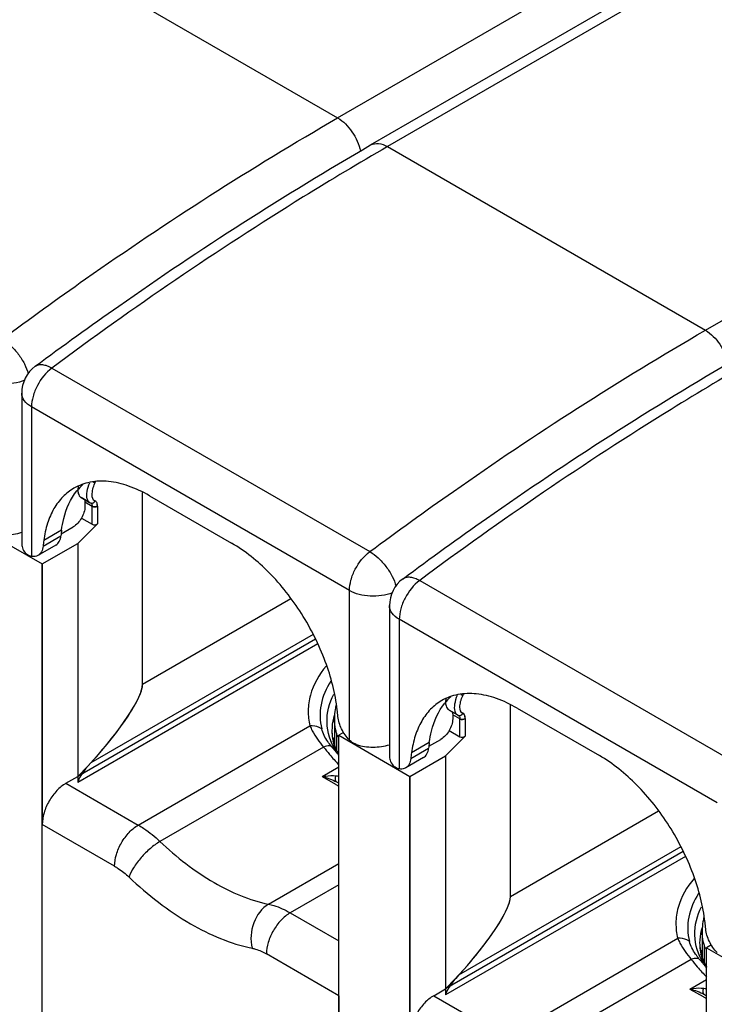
# Paper-space layout '61767N-2-A-2_1_1' of a CAD drawing. Header units: millimetres. Extents: x 0 to 594, y 1 to 420.
# Tile 21 of 222: x 248 to 260, y 44 to 61. Entities that reach past the tile are written whole.
import ezdxf

# ---------------------------------------------------------------- set-up
doc = ezdxf.new("R2010")
doc.units = ezdxf.units.MM
doc.header["$LTSCALE"] = 32.67
for name, color, linetype in [('61690N-1_DXF_CONTINUOUS_LINE', 7, 'CONTINUOUS'), ('61690N-2_DXF_CONTINUOUS_LINE', 7, 'CONTINUOUS'), ('61690N-4_DXF_CONTINUOUS_LINE', 7, 'CONTINUOUS'), ('61690N-5_DXF_CONTINUOUS_LINE', 7, 'CONTINUOUS')]:
    doc.layers.add(name, color=color, linetype=linetype)

psp = doc.layouts.new('61767N-2-A-2_1_1')

# ---------------------------------------------------------------- linework, layer by layer
at = {"layer": '61690N-1_DXF_CONTINUOUS_LINE', "color": 6, "linetype": 'Continuous'}
for p, q in [((250.1239, 49.2736), (250.1239, 52.6992)), ((249.1753, 52.521), (249.0266, 52.6069)), ((249.1758, 52.5208), (249.2037, 52.5098)), ((249.2037, 52.5098), (249.2082, 52.5089)), ((247.0556, 52.1562), (248.3284, 51.4213)), ((249.3145, 52.1384), (248.9648, 51.7887)), ((249.0281, 52.2421), (249.2201, 52.1312)), ((248.3284, 51.4213), (248.9648, 51.7887)), ((248.9648, 51.7887), (248.9648, 47.6246)), ((248.3284, 51.4213), (248.3284, 46.7673)), ((255.7515, 48.7244), (255.6027, 48.8102)), ((256.7, 45.4769), (256.7, 48.9026)), ((255.7519, 48.7241), (255.7798, 48.7132)), ((255.7798, 48.7132), (255.7843, 48.7122)), ((253.7186, 48.4097), (253.6317, 48.3595)), ((255.6042, 48.4454), (255.7962, 48.3346)), ((253.6317, 48.3595), (254.9045, 47.6247)), ((253.6317, 40.5211), (253.6317, 48.3595)), ((255.8906, 48.3418), (255.5409, 47.9921)), ((254.9045, 47.6247), (255.5409, 47.9921)), ((255.5409, 47.9921), (255.5409, 43.8279)), ((248.7527, 47.5021), (248.9648, 47.6246)), ((253.5927, 47.5246), (253.6317, 47.5021)), ((254.9045, 47.6247), (254.9045, 42.9706)), ((255.3288, 43.7055), (255.5409, 43.8279)), ((253.6317, 43.7055), (253.6317, 40.5211)), ((260.1688, 43.728), (260.2079, 43.7055))]:
    psp.add_line(p, q, dxfattribs=at)
at = {"layer": '61690N-1_DXF_CONTINUOUS_LINE', "color": 9, "linetype": 'Continuous'}
for p, q in [((249.2201, 52.4497), (249.0921, 52.5236)), ((249.1759, 52.5207), (249.1757, 52.5208)), ((249.2201, 52.1312), (249.2201, 52.4497)), ((249.3145, 52.4569), (249.3145, 52.1384)), ((250.1239, 49.2736), (252.7734, 50.8033)), ((253.2164, 50.0792), (248.9648, 47.6246)), ((255.7962, 48.6531), (255.6682, 48.727)), ((255.752, 48.7241), (255.7518, 48.7242)), ((255.7962, 48.3346), (255.7962, 48.6531)), ((255.8906, 48.6602), (255.8906, 48.3418)), ((250.046, 46.7554), (253.116, 48.5279)), ((253.3585, 48.1497), (250.4341, 46.4614)), ((253.334, 47.621), (253.6317, 47.7928)), ((253.334, 47.621), (253.5706, 47.4857)), ((248.7527, 47.5021), (250.046, 46.7554)), ((253.5706, 47.4857), (253.5762, 47.4824)), ((253.5762, 47.4824), (253.6327, 47.4501)), ((256.7, 45.4769), (259.3496, 47.0066)), ((249.6218, 46.0206), (248.3284, 46.7673)), ((259.7925, 46.2826), (255.5409, 43.8279)), ((252.3746, 45.3411), (253.6317, 46.0669)), ((253.6317, 45.6888), (252.7626, 45.187)), ((252.7626, 45.187), (253.6317, 44.6852)), ((256.6221, 42.9588), (259.6921, 44.7312)), ((253.6317, 43.7055), (252.3384, 44.4522)), ((259.9346, 44.3531), (257.0102, 42.6647)), ((259.9101, 43.8243), (260.2079, 43.9962)), ((259.9101, 43.8243), (260.1467, 43.689)), ((255.3288, 43.7055), (256.6221, 42.9588)), ((260.1467, 43.689), (260.1524, 43.6858)), ((260.1524, 43.6858), (260.2088, 43.6534))]:
    psp.add_line(p, q, dxfattribs=at)
for centre, radius, start, end in [((248.8052, 53.0768), 0.5121, 335.45914, 339.16897), ((249.2173, 52.5582), 0.0502, 250.38284, 259.50633), ((249.2172, 52.558), 0.0499, 259.60758, 268.97029), ((255.3813, 49.2801), 0.5121, 335.45914, 339.16897), ((254.498, 48.4302), 0.9908, 164.13267, 166.09868), ((254.51, 48.4268), 1.0033, 163.42116, 164.13511), ((255.7934, 48.7615), 0.0502, 250.38284, 259.50633), ((255.7933, 48.7613), 0.0499, 259.60758, 268.97029), ((256.7991, 50.8392), 4.367, 218.01377, 220.26435), ((257.2918, 51.2423), 4.8873, 219.05404, 220.29262), ((257.021, 51.0134), 4.5327, 220.30007, 220.95225), ((254.6682, 48.7277), 1.271, 210.42796, 211.30085), ((254.6884, 48.74), 1.2948, 211.3022, 212.59408), ((256.2517, 50.3733), 3.6482, 220.2368, 224.09037), ((253.7346, 48.6786), 1.0545, 261.58995, 264.41055), ((261.0741, 44.6336), 0.9908, 164.13267, 166.09868), ((261.0861, 44.6302), 1.0033, 163.42116, 164.13511), ((263.3752, 47.0426), 4.367, 218.01377, 220.26435), ((263.8679, 47.4456), 4.8873, 219.05404, 220.29262), ((262.8279, 46.5766), 3.6482, 220.2368, 224.09037), ((263.5971, 47.2168), 4.5327, 220.30007, 220.95225), ((261.2443, 44.931), 1.271, 210.42796, 211.30085), ((261.2646, 44.9434), 1.2948, 211.3022, 212.59408), ((260.3107, 44.882), 1.0545, 261.58995, 264.41055)]:
    psp.add_arc(centre, radius, start, end, dxfattribs=at)
at = {"layer": '61690N-1_DXF_CONTINUOUS_LINE', "color": 6, "linetype": 'Continuous'}
for centre, radius, start, end in [((254.4867, 48.0448), 0.979, 164.2168, 168.87073), ((254.3383, 48.4641), 0.8326, 196.79293, 199.22474), ((254.3983, 48.4861), 0.8965, 199.28632, 205.92956), ((254.4596, 48.5148), 0.9642, 205.8692, 206.98763), ((257.4539, 50.9956), 4.8571, 217.44387, 218.09743), ((254.4864, 48.5284), 0.9942, 206.99068, 208.65209), ((254.5248, 48.5495), 1.038, 208.65505, 210.64353), ((261.0628, 44.2482), 0.979, 164.2168, 168.87073), ((260.9144, 44.6675), 0.8326, 196.79293, 199.22474), ((260.9745, 44.6894), 0.8965, 199.28632, 205.92956), ((261.0357, 44.7181), 0.9642, 205.8692, 206.98763), ((264.03, 47.199), 4.8571, 217.44387, 218.09743), ((261.0625, 44.7318), 0.9942, 206.99068, 208.65209), ((261.1009, 44.7529), 1.0381, 208.65509, 210.64822)]:
    psp.add_arc(centre, radius, start, end, dxfattribs=at)
for centre in [(248.9648, 48.1145), (255.5409, 44.3178)]:
    psp.add_ellipse(centre, major_axis=(1.1319, 1.2375), ratio=0.2019098, start_param=-1.7880591, end_param=-0.2172627, dxfattribs=at)
at = {"layer": '61690N-1_DXF_CONTINUOUS_LINE', "color": 9, "linetype": 'Continuous'}
for points, knots in [([(249.1347, 52.5835), (249.1233, 52.6263), (249.1277, 52.7282), (249.1566, 52.8231), (249.1783, 52.8731)], [0, 0, 0, 0, 0.4477533, 1, 1, 1, 1]), ([(249.271, 52.5505), (249.2323, 52.5576), (249.2176, 52.6385), (249.2241, 52.7074), (249.2373, 52.7786), (249.2556, 52.8304), (249.271, 52.8641)], [0, 0, 0, 0, 0.3559282, 0.5032899, 0.6647545, 1, 1, 1, 1]), ([(249.2387, 52.8873), (249.2421, 52.8855), (249.2535, 52.8789), (249.2651, 52.8715), (249.271, 52.8641)], [0, 0, 0, 0, 0.2888443, 1, 1, 1, 1]), ([(249.1573, 52.5366), (249.1547, 52.5396), (249.1445, 52.5538), (249.1381, 52.5705), (249.1347, 52.5835)], [0, 0, 0, 0, 0.2257809, 1, 1, 1, 1]), ([(249.208, 52.5049), (249.209, 52.5035), (249.2132, 52.4967), (249.2157, 52.4889), (249.217, 52.4827)], [0, 0, 0, 0, 0.2148065, 1, 1, 1, 1]), ([(249.217, 52.4827), (249.2175, 52.4803), (249.2195, 52.4694), (249.2201, 52.4583), (249.2201, 52.4497)], [0, 0, 0, 0, 0.2242119, 1, 1, 1, 1]), ([(249.3145, 52.4569), (249.3034, 52.4457), (249.2689, 52.4361), (249.2349, 52.4411), (249.2201, 52.4497)], [0, 0, 0, 0, 0.48006, 1, 1, 1, 1]), ([(249.2395, 52.5131), (249.2429, 52.5147), (249.2571, 52.5233), (249.2673, 52.5383), (249.271, 52.5505)], [0, 0, 0, 0, 0.227298, 1, 1, 1, 1]), ([(249.3145, 52.4569), (249.3145, 52.479), (249.3132, 52.5162), (249.2849, 52.5479), (249.271, 52.5505)], [0, 0, 0, 0, 0.6099453, 1, 1, 1, 1]), ([(253.4079, 49.5978), (253.2799, 49.4463), (253.1272, 49.1844), (253.0721, 48.8023), (253.094, 48.6171), (253.116, 48.5279)], [0, 0, 0, 0, 0.5186255, 0.7596095, 1, 1, 1, 1]), ([(253.4891, 49.326), (253.406, 49.199), (253.2827, 48.9202), (253.2915, 48.6133), (253.326, 48.4734)], [0, 0, 0, 0, 0.512846, 1, 1, 1, 1]), ([(253.5722, 48.0839), (253.4836, 48.2348), (253.3691, 48.5829), (253.462, 48.9381), (253.5421, 49.0916)], [0, 0, 0, 0, 0.5025382, 1, 1, 1, 1]), ([(255.7108, 48.7869), (255.6994, 48.8296), (255.7039, 48.9316), (255.7327, 49.0264), (255.7544, 49.0765)], [0, 0, 0, 0, 0.4477533, 1, 1, 1, 1]), ([(255.8471, 48.7539), (255.8084, 48.761), (255.7937, 48.8418), (255.8002, 48.9107), (255.8134, 48.9819), (255.8317, 49.0338), (255.8471, 49.0674)], [0, 0, 0, 0, 0.3559282, 0.5032899, 0.6647545, 1, 1, 1, 1]), ([(255.8148, 49.0907), (255.8182, 49.0889), (255.8296, 49.0822), (255.8412, 49.0749), (255.8471, 49.0675)], [0, 0, 0, 0, 0.2888443, 1, 1, 1, 1]), ([(255.7334, 48.74), (255.7308, 48.743), (255.7206, 48.7572), (255.7143, 48.7738), (255.7108, 48.7869)], [0, 0, 0, 0, 0.2257809, 1, 1, 1, 1]), ([(255.8156, 48.7165), (255.819, 48.7181), (255.8332, 48.7267), (255.8434, 48.7417), (255.8471, 48.7539)], [0, 0, 0, 0, 0.227298, 1, 1, 1, 1]), ([(255.8906, 48.6602), (255.8906, 48.6824), (255.8893, 48.7196), (255.8611, 48.7513), (255.8471, 48.7539)], [0, 0, 0, 0, 0.6099453, 1, 1, 1, 1]), ([(255.7841, 48.7082), (255.7851, 48.7069), (255.7894, 48.7), (255.7918, 48.6922), (255.7931, 48.6861)], [0, 0, 0, 0, 0.2148065, 1, 1, 1, 1]), ([(255.7931, 48.6861), (255.7937, 48.6837), (255.7956, 48.6728), (255.7962, 48.6616), (255.7962, 48.653)], [0, 0, 0, 0, 0.2242119, 1, 1, 1, 1]), ([(255.8906, 48.6602), (255.8795, 48.649), (255.845, 48.6394), (255.811, 48.6445), (255.7962, 48.653)], [0, 0, 0, 0, 0.48006, 1, 1, 1, 1]), ([(253.326, 48.4734), (253.312, 48.4838), (253.2486, 48.5212), (253.1716, 48.5324), (253.116, 48.5279)], [0, 0, 0, 0, 0.2382993, 1, 1, 1, 1]), ([(253.116, 48.5279), (253.1278, 48.4981), (253.192, 48.3621), (253.2827, 48.2403), (253.3585, 48.1497)], [0, 0, 0, 0, 0.2130531, 1, 1, 1, 1]), ([(253.4966, 48.163), (253.4747, 48.1899), (253.4035, 48.2842), (253.3461, 48.3919), (253.326, 48.4734)], [0, 0, 0, 0, 0.2920077, 1, 1, 1, 1]), ([(253.5084, 48.4417), (253.5084, 48.4113), (253.5144, 48.2884), (253.5452, 48.167), (253.5796, 48.081)], [0, 0, 0, 0, 0.2467065, 1, 1, 1, 1]), ([(253.4966, 48.163), (253.4876, 48.1663), (253.4411, 48.1754), (253.3934, 48.1629), (253.3585, 48.1497)], [0, 0, 0, 0, 0.2028609, 1, 1, 1, 1]), ([(253.334, 47.621), (253.355, 47.6251), (253.4363, 47.6382), (253.5199, 47.6433), (253.5804, 47.6354)], [0, 0, 0, 0, 0.2600628, 1, 1, 1, 1]), ([(253.5927, 47.5246), (253.5865, 47.5282), (253.572, 47.5451), (253.5677, 47.5862), (253.5746, 47.6179), (253.5804, 47.6354)], [0, 0, 0, 0, 0.1817463, 0.532349, 1, 1, 1, 1]), ([(249.6218, 46.0206), (249.6218, 46.0901), (249.6478, 46.2368), (249.7388, 46.4429), (249.8718, 46.6247), (249.9858, 46.7206), (250.046, 46.7554)], [0, 0, 0, 0, 0.2372386, 0.5000016, 0.7627638, 1, 1, 1, 1]), ([(250.046, 46.7554), (250.0795, 46.7361), (250.2175, 46.65), (250.3442, 46.5465), (250.4341, 46.4614)], [0, 0, 0, 0, 0.2379092, 1, 1, 1, 1]), ([(250.4341, 46.4614), (250.3729, 46.426), (250.2528, 46.3372), (250.0941, 46.1791), (249.9642, 46.007), (249.9001, 45.8839), (249.8805, 45.8245)], [0, 0, 0, 0, 0.2472431, 0.5194841, 0.7813861, 1, 1, 1, 1]), ([(250.4341, 46.4614), (250.7287, 46.1824), (251.327, 45.714), (252.0339, 45.4118), (252.3746, 45.3411)], [0, 0, 0, 0, 0.5383376, 1, 1, 1, 1]), ([(249.6218, 46.0206), (249.6441, 46.0077), (249.736, 45.9503), (249.8205, 45.8813), (249.8805, 45.8245)], [0, 0, 0, 0, 0.2379092, 1, 1, 1, 1]), ([(249.8805, 45.8245), (250.2144, 45.5083), (250.8924, 44.9775), (251.6935, 44.635), (252.0797, 44.5549)], [0, 0, 0, 0, 0.5383372, 1, 1, 1, 1]), ([(259.984, 45.8012), (259.856, 45.6497), (259.7033, 45.3878), (259.6482, 45.0057), (259.6701, 44.8205), (259.6921, 44.7312)], [0, 0, 0, 0, 0.5186255, 0.7596095, 1, 1, 1, 1]), ([(260.0652, 45.5293), (259.9821, 45.4024), (259.8588, 45.1235), (259.8676, 44.8167), (259.9021, 44.6767)], [0, 0, 0, 0, 0.512846, 1, 1, 1, 1]), ([(252.3746, 45.3411), (252.2525, 45.2706), (252.0686, 45.0109), (252.0444, 44.7026), (252.0797, 44.5549)], [0, 0, 0, 0, 0.4812933, 1, 1, 1, 1]), ([(252.3746, 45.3411), (252.4066, 45.3344), (252.5418, 45.2995), (252.6701, 45.2404), (252.7626, 45.187)], [0, 0, 0, 0, 0.2342057, 1, 1, 1, 1]), ([(260.1483, 44.2873), (260.0597, 44.4381), (259.9452, 44.7863), (260.0382, 45.1414), (260.1183, 45.2949)], [0, 0, 0, 0, 0.5025382, 1, 1, 1, 1]), ([(252.7626, 45.187), (252.7024, 45.1522), (252.5884, 45.0563), (252.4554, 44.8745), (252.3645, 44.6684), (252.3384, 44.5217), (252.3384, 44.4522)], [0, 0, 0, 0, 0.2372362, 0.4999984, 0.7627614, 1, 1, 1, 1]), ([(259.9021, 44.6767), (259.8881, 44.6871), (259.8247, 44.7246), (259.7477, 44.7358), (259.6921, 44.7312)], [0, 0, 0, 0, 0.2382993, 1, 1, 1, 1]), ([(259.6921, 44.7312), (259.704, 44.7015), (259.7681, 44.5655), (259.8588, 44.4437), (259.9346, 44.3531)], [0, 0, 0, 0, 0.2130531, 1, 1, 1, 1]), ([(252.0797, 44.5549), (252.101, 44.5504), (252.1911, 44.5271), (252.2767, 44.4878), (252.3384, 44.4522)], [0, 0, 0, 0, 0.2342058, 1, 1, 1, 1]), ([(260.0727, 44.3664), (260.0509, 44.3933), (259.9796, 44.4876), (259.9222, 44.5953), (259.9021, 44.6767)], [0, 0, 0, 0, 0.2920077, 1, 1, 1, 1]), ([(260.0845, 44.645), (260.0845, 44.6147), (260.0905, 44.4917), (260.1213, 44.3703), (260.1557, 44.2843)], [0, 0, 0, 0, 0.2467065, 1, 1, 1, 1]), ([(260.0727, 44.3664), (260.0638, 44.3697), (260.0173, 44.3787), (259.9695, 44.3662), (259.9346, 44.3531)], [0, 0, 0, 0, 0.2028609, 1, 1, 1, 1]), ([(259.9101, 43.8243), (259.9312, 43.8284), (260.0124, 43.8416), (260.096, 43.8467), (260.1565, 43.8388)], [0, 0, 0, 0, 0.2600628, 1, 1, 1, 1]), ([(260.1688, 43.728), (260.1626, 43.7316), (260.1481, 43.7485), (260.1438, 43.7896), (260.1508, 43.8213), (260.1565, 43.8388)], [0, 0, 0, 0, 0.1817463, 0.532349, 1, 1, 1, 1])]:
    psp.add_open_spline(points, degree=3, knots=knots, dxfattribs=at)
for points in [[(249.1757, 52.5208), (249.1687, 52.5249), (249.1624, 52.5304), (249.1573, 52.5366)], [(249.202, 52.5108), (249.2043, 52.5092), (249.2063, 52.5071), (249.208, 52.5049)], [(249.2163, 52.508), (249.2242, 52.5079), (249.2323, 52.5097), (249.2395, 52.5131)], [(253.5362, 48.6682), (253.518, 48.5944), (253.5084, 48.5178), (253.5084, 48.4417)], [(255.7518, 48.7242), (255.7448, 48.7283), (255.7386, 48.7338), (255.7334, 48.74)], [(255.7781, 48.7141), (255.7804, 48.7126), (255.7824, 48.7105), (255.7841, 48.7082)], [(255.7924, 48.7114), (255.8003, 48.7113), (255.8085, 48.7131), (255.8156, 48.7165)], [(253.334, 47.621), (253.4231, 47.5981), (253.513, 47.5706), (253.5927, 47.5246)], [(260.1124, 44.8716), (260.0941, 44.7977), (260.0845, 44.7211), (260.0845, 44.645)], [(259.9101, 43.8243), (259.9993, 43.8015), (260.0891, 43.774), (260.1688, 43.728)]]:
    psp.add_open_spline(points, degree=3, dxfattribs=at)
at = {"layer": '61690N-1_DXF_CONTINUOUS_LINE', "color": 6, "linetype": 'Continuous'}
for points, knots in [([(249.2201, 52.1312), (249.2349, 52.1227), (249.2689, 52.1176), (249.3033, 52.1273), (249.3145, 52.1384)], [0, 0, 0, 0, 0.5198657, 1, 1, 1, 1]), ([(253.5083, 48.4417), (253.5083, 48.4237), (253.5111, 48.35), (253.5251, 48.2769), (253.5412, 48.2236)], [0, 0, 0, 0, 0.244206, 1, 1, 1, 1]), ([(255.7962, 48.3346), (255.811, 48.3261), (255.845, 48.321), (255.8795, 48.3306), (255.8906, 48.3418)], [0, 0, 0, 0, 0.5198657, 1, 1, 1, 1]), ([(248.7527, 47.5021), (248.6924, 47.4673), (248.5785, 47.3714), (248.4454, 47.1896), (248.3545, 46.9835), (248.3284, 46.8368), (248.3284, 46.7673)], [0, 0, 0, 0, 0.2372393, 0.4999983, 0.7627583, 1, 1, 1, 1]), ([(260.0845, 44.645), (260.0845, 44.627), (260.0872, 44.5534), (260.1012, 44.4802), (260.1173, 44.4269)], [0, 0, 0, 0, 0.244206, 1, 1, 1, 1]), ([(255.3288, 43.7055), (255.2686, 43.6707), (255.1546, 43.5748), (255.0215, 43.393), (254.9306, 43.1869), (254.9045, 43.0402), (254.9045, 42.9706)], [0, 0, 0, 0, 0.2372393, 0.4999983, 0.7627583, 1, 1, 1, 1])]:
    psp.add_open_spline(points, degree=3, knots=knots, dxfattribs=at)
at = {"layer": '61690N-2_DXF_CONTINUOUS_LINE', "color": 9, "linetype": 'Continuous'}
for p, q in [((247.9253, 62.6766), (253.6105, 59.3944)), ((253.6105, 59.3944), (258.3314, 62.12)), ((259.2224, 61.6057), (254.5014, 58.88)), ((254.5014, 58.88), (260.1866, 55.5978)), ((260.1866, 55.5978), (264.9076, 58.3234)), ((248.5018, 54.9238), (254.1869, 51.6415)), ((248.1375, 54.2285), (248.1375, 51.5543)), ((253.8227, 50.9463), (248.1375, 54.2285)), ((248.3437, 51.7406), (248.6619, 51.9243)), ((248.6738, 52.0267), (248.3556, 51.843)), ((255.0779, 51.1272), (260.763, 47.8449)), ((253.8227, 48.272), (253.8227, 50.9463)), ((260.3988, 47.1496), (254.7136, 50.4319)), ((254.7136, 50.4319), (254.7136, 47.7576)), ((255.2499, 48.2301), (254.9317, 48.0464)), ((254.9198, 47.9439), (255.238, 48.1276))]:
    psp.add_line(p, q, dxfattribs=at)
at = {"layer": '61690N-2_DXF_CONTINUOUS_LINE', "color": 7, "linetype": 'Continuous'}
for p, q in [((254.2014, 58.9097), (258.9224, 61.6354)), ((247.9618, 54.4735), (247.9618, 51.7765)), ((250.2452, 52.6417), (251.7149, 51.7932)), ((249.0921, 52.5236), (249.0921, 52.4501)), ((248.6655, 51.9589), (248.8799, 52.0827)), ((248.5705, 51.7566), (248.2523, 51.5729)), ((254.5379, 50.6768), (254.5379, 47.9799)), ((256.8213, 48.8451), (258.291, 47.9966)), ((255.6682, 48.7269), (255.6682, 48.6535)), ((255.2416, 48.1622), (255.4561, 48.286)), ((255.1466, 47.9599), (254.8284, 47.7762))]:
    psp.add_line(p, q, dxfattribs=at)
for centre, radius, start, end in [((248.5617, 54.4735), 0.6, 126.58689, 180.01868), ((249.7195, 52.1157), 0.9852, 132.28742, 141.3805), ((251.5465, 51.6403), 2.8985, 172.33742, 174.37663), ((251.2283, 51.4565), 2.8985, 172.33742, 174.37663), ((255.1379, 50.6768), 0.6, 126.58689, 180.01868), ((256.2956, 48.319), 0.9852, 132.28742, 141.3805), ((249.4199, 48.3243), 4.213, 5.06677, 6.65599), ((258.1226, 47.8436), 2.8985, 172.33742, 174.37663), ((257.8044, 47.6599), 2.8985, 172.33742, 174.37663), ((255.996, 44.5277), 4.213, 5.06677, 6.65599)]:
    psp.add_arc(centre, radius, start, end, dxfattribs=at)
at = {"layer": '61690N-2_DXF_CONTINUOUS_LINE', "color": 9, "linetype": 'Continuous'}
for points, knots in [([(247.6108, 55.4382), (248.1036, 55.804), (250.0467, 57.2064), (252.0668, 58.5031), (253.6105, 59.3944)], [0, 0, 0, 0, 0.2561399, 1, 1, 1, 1]), ([(253.6105, 59.3944), (253.7136, 59.3349), (253.8894, 59.1514), (253.9933, 58.9228), (254.0193, 58.7992)], [0, 0, 0, 0, 0.4853795, 1, 1, 1, 1]), ([(254.5014, 58.88), (253.9954, 58.5878), (251.9387, 57.3576), (249.9567, 56.0038), (248.5018, 54.9238)], [0, 0, 0, 0, 0.2438499, 1, 1, 1, 1]), ([(254.2014, 58.9097), (254.2419, 58.9331), (254.3526, 58.9498), (254.4518, 58.9087), (254.5014, 58.88)], [0, 0, 0, 0, 0.4492166, 1, 1, 1, 1]), ([(247.6108, 55.4382), (247.6648, 55.407), (247.7698, 55.3259), (247.9044, 55.1758), (248.013, 55.0046), (248.0635, 54.8805), (248.0797, 54.8192)], [0, 0, 0, 0, 0.2361569, 0.4973212, 0.759917, 1, 1, 1, 1]), ([(254.1869, 51.6415), (254.6798, 52.0074), (256.6228, 53.4098), (258.6429, 54.7065), (260.1866, 55.5978)], [0, 0, 0, 0, 0.2561399, 1, 1, 1, 1]), ([(260.1866, 55.5978), (260.2897, 55.5382), (260.4655, 55.3548), (260.5694, 55.1261), (260.5955, 55.0026)], [0, 0, 0, 0, 0.4853795, 1, 1, 1, 1]), ([(261.0775, 55.0834), (260.5715, 54.7912), (258.5149, 53.5609), (256.5328, 52.2071), (255.0779, 51.1272)], [0, 0, 0, 0, 0.2438499, 1, 1, 1, 1]), ([(248.5018, 54.9238), (248.3925, 54.8427), (248.2599, 54.6737), (248.159, 54.4242), (248.1375, 54.2914), (248.1375, 54.2285)], [0, 0, 0, 0, 0.5067048, 0.7658318, 1, 1, 1, 1]), ([(248.2041, 54.9552), (248.221, 54.9678), (248.2635, 54.9862), (248.3374, 54.9877), (248.4193, 54.9665), (248.4737, 54.94), (248.5018, 54.9238)], [0, 0, 0, 0, 0.20075, 0.4263966, 0.6917199, 1, 1, 1, 1]), ([(248.015, 54.7041), (247.8911, 54.654), (247.6829, 54.6267), (247.4221, 54.6652), (247.2997, 54.7122), (247.2465, 54.7429)], [0, 0, 0, 0, 0.5084906, 0.7666171, 1, 1, 1, 1]), ([(248.1375, 54.2285), (248.0879, 54.2571), (248.0027, 54.3224), (247.9618, 54.4266), (247.9618, 54.4733)], [0, 0, 0, 0, 0.550771, 1, 1, 1, 1]), ([(253.8227, 50.9463), (253.8227, 51.0091), (253.8442, 51.1419), (253.945, 51.3914), (254.0776, 51.5604), (254.1869, 51.6415)], [0, 0, 0, 0, 0.2341682, 0.4932952, 1, 1, 1, 1]), ([(254.1869, 51.6415), (254.241, 51.6103), (254.3459, 51.5293), (254.4806, 51.3792), (254.5891, 51.208), (254.6396, 51.0839), (254.6558, 51.0226)], [0, 0, 0, 0, 0.2361569, 0.4973212, 0.759917, 1, 1, 1, 1]), ([(255.0779, 51.1272), (254.9686, 51.046), (254.836, 50.8771), (254.7351, 50.6276), (254.7136, 50.4948), (254.7136, 50.4319)], [0, 0, 0, 0, 0.5067048, 0.7658318, 1, 1, 1, 1]), ([(254.7803, 51.1586), (254.7972, 51.1712), (254.8397, 51.1896), (254.9135, 51.1911), (254.9954, 51.1698), (255.0499, 51.1433), (255.0779, 51.1272)], [0, 0, 0, 0, 0.20075, 0.4263966, 0.6917199, 1, 1, 1, 1]), ([(254.5912, 50.9075), (254.4672, 50.8573), (254.259, 50.83), (253.9983, 50.8685), (253.8758, 50.9156), (253.8227, 50.9463)], [0, 0, 0, 0, 0.5084906, 0.7666171, 1, 1, 1, 1]), ([(254.7136, 50.4319), (254.664, 50.4605), (254.5788, 50.5257), (254.5379, 50.6299), (254.5379, 50.6766)], [0, 0, 0, 0, 0.550771, 1, 1, 1, 1])]:
    psp.add_open_spline(points, degree=3, knots=knots, dxfattribs=at)
at = {"layer": '61690N-2_DXF_CONTINUOUS_LINE', "color": 7, "linetype": 'Continuous'}
for points, knots in [([(248.2041, 54.9552), (248.6965, 55.3207), (250.6388, 56.7226), (252.6581, 58.0187), (254.2014, 58.9097)], [0, 0, 0, 0, 0.2560089, 1, 1, 1, 1]), ([(254.7803, 51.1586), (255.2726, 51.5241), (257.2149, 52.9259), (259.2342, 54.222), (260.7775, 55.1131)], [0, 0, 0, 0, 0.2560089, 1, 1, 1, 1]), ([(250.2452, 52.6417), (250.1267, 52.7101), (249.8911, 52.8223), (249.5288, 52.9097), (249.189, 52.9012), (248.9844, 52.8269), (248.8953, 52.7755)], [0, 0, 0, 0, 0.289806, 0.549044, 0.7822284, 1, 1, 1, 1]), ([(248.9726, 52.8141), (248.9711, 52.8072), (248.9663, 52.7809), (248.9643, 52.7541), (248.965, 52.7343)], [0, 0, 0, 0, 0.2625778, 1, 1, 1, 1]), ([(248.8953, 52.7755), (248.8227, 52.7335), (248.6855, 52.6259), (248.5252, 52.409), (248.4114, 52.1427), (248.3695, 51.9464), (248.3556, 51.843)], [0, 0, 0, 0, 0.2258482, 0.4626603, 0.7190487, 1, 1, 1, 1]), ([(248.6738, 52.0267), (248.6831, 52.0955), (248.7294, 52.3445), (248.8346, 52.5868), (248.9497, 52.7306)], [0, 0, 0, 0, 0.2737129, 1, 1, 1, 1]), ([(248.965, 52.7343), (248.9654, 52.7233), (248.969, 52.6847), (248.9844, 52.6456), (249.0036, 52.6253)], [0, 0, 0, 0, 0.2831212, 1, 1, 1, 1]), ([(249.0921, 52.4501), (249.0921, 52.3774), (249.0424, 52.2338), (248.9429, 52.119), (248.8799, 52.0827)], [0, 0, 0, 0, 0.5000018, 1, 1, 1, 1]), ([(249.0755, 52.5798), (249.0782, 52.5764), (249.0889, 52.5595), (249.0921, 52.5389), (249.0921, 52.5236)], [0, 0, 0, 0, 0.2230625, 1, 1, 1, 1]), ([(247.3713, 51.9908), (247.4657, 51.9594), (247.6664, 51.9305), (247.8673, 51.9576), (247.9623, 51.9881)], [0, 0, 0, 0, 0.4993325, 1, 1, 1, 1]), ([(248.5705, 51.7566), (248.5965, 51.7716), (248.6428, 51.8234), (248.6584, 51.889), (248.6619, 51.9243)], [0, 0, 0, 0, 0.4584202, 1, 1, 1, 1]), ([(247.9618, 51.7765), (247.9617, 51.7459), (247.9776, 51.6806), (248.0177, 51.6278), (248.0419, 51.6036)], [0, 0, 0, 0, 0.4721824, 1, 1, 1, 1]), ([(248.3437, 51.7406), (248.3402, 51.7053), (248.3246, 51.6397), (248.2783, 51.5879), (248.2523, 51.5729)], [0, 0, 0, 0, 0.5415798, 1, 1, 1, 1]), ([(253.6045, 48.8126), (253.5701, 49.1081), (253.413, 49.7105), (252.9943, 50.5458), (252.4279, 51.2704), (251.9598, 51.6518), (251.7149, 51.7932)], [0, 0, 0, 0, 0.2455415, 0.5082908, 0.7665979, 1, 1, 1, 1]), ([(248.1375, 51.5543), (248.1109, 51.5583), (248.0758, 51.5731), (248.0485, 51.597), (248.0419, 51.6036)], [0, 0, 0, 0, 0.7421017, 1, 1, 1, 1]), ([(248.2523, 51.5729), (248.2442, 51.5682), (248.2084, 51.5517), (248.167, 51.5498), (248.1375, 51.5543)], [0, 0, 0, 0, 0.2389772, 1, 1, 1, 1]), ([(256.8213, 48.8451), (256.7028, 48.9135), (256.4672, 49.0257), (256.1049, 49.113), (255.7651, 49.1045), (255.5605, 49.0302), (255.4714, 48.9788)], [0, 0, 0, 0, 0.289806, 0.549044, 0.7822284, 1, 1, 1, 1]), ([(255.4714, 48.9788), (255.3988, 48.9369), (255.2616, 48.8292), (255.1014, 48.6123), (254.9876, 48.3461), (254.9457, 48.1498), (254.9317, 48.0464)], [0, 0, 0, 0, 0.2258482, 0.4626603, 0.7190487, 1, 1, 1, 1]), ([(255.2499, 48.2301), (255.2592, 48.2989), (255.3055, 48.5478), (255.4107, 48.7902), (255.5258, 48.934)], [0, 0, 0, 0, 0.2737129, 1, 1, 1, 1]), ([(255.5487, 49.0175), (255.5472, 49.0106), (255.5424, 48.9843), (255.5404, 48.9574), (255.5411, 48.9377)], [0, 0, 0, 0, 0.2625778, 1, 1, 1, 1]), ([(255.5411, 48.9377), (255.5415, 48.9267), (255.5451, 48.888), (255.5605, 48.849), (255.5797, 48.8286)], [0, 0, 0, 0, 0.2831212, 1, 1, 1, 1]), ([(255.6516, 48.7832), (255.6544, 48.7797), (255.665, 48.7629), (255.6682, 48.7423), (255.6682, 48.7269)], [0, 0, 0, 0, 0.2230625, 1, 1, 1, 1]), ([(253.8227, 48.272), (253.7651, 48.3298), (253.6728, 48.4632), (253.6233, 48.6188), (253.6165, 48.6964)], [0, 0, 0, 0, 0.5113734, 1, 1, 1, 1]), ([(255.6682, 48.6535), (255.6682, 48.5808), (255.6185, 48.4372), (255.519, 48.3224), (255.4561, 48.286)], [0, 0, 0, 0, 0.5000018, 1, 1, 1, 1]), ([(253.9474, 48.1941), (253.9125, 48.2057), (253.8681, 48.2301), (253.8315, 48.2632), (253.8227, 48.272)], [0, 0, 0, 0, 0.7459485, 1, 1, 1, 1]), ([(253.9474, 48.1941), (254.0419, 48.1627), (254.2426, 48.1338), (254.4434, 48.161), (254.5384, 48.1915)], [0, 0, 0, 0, 0.4993325, 1, 1, 1, 1]), ([(255.1467, 47.96), (255.1727, 47.975), (255.219, 48.0267), (255.2345, 48.0923), (255.238, 48.1276)], [0, 0, 0, 0, 0.4584202, 1, 1, 1, 1]), ([(254.5379, 47.9799), (254.5379, 47.9493), (254.5537, 47.8839), (254.5938, 47.8311), (254.618, 47.8069)], [0, 0, 0, 0, 0.4721824, 1, 1, 1, 1]), ([(254.9198, 47.9439), (254.9163, 47.9086), (254.9008, 47.843), (254.8545, 47.7913), (254.8285, 47.7763)], [0, 0, 0, 0, 0.5415798, 1, 1, 1, 1]), ([(260.1807, 45.016), (260.1462, 45.3114), (259.9891, 45.9139), (259.5704, 46.7492), (259.004, 47.4737), (258.5359, 47.8552), (258.291, 47.9966)], [0, 0, 0, 0, 0.2455415, 0.5082908, 0.7665979, 1, 1, 1, 1]), ([(254.7136, 47.7576), (254.687, 47.7617), (254.6519, 47.7765), (254.6246, 47.8003), (254.618, 47.8069)], [0, 0, 0, 0, 0.7421017, 1, 1, 1, 1]), ([(254.8285, 47.7763), (254.8204, 47.7716), (254.7845, 47.7551), (254.7431, 47.7532), (254.7136, 47.7576)], [0, 0, 0, 0, 0.2389772, 1, 1, 1, 1]), ([(260.3988, 44.4754), (260.3412, 44.5331), (260.2489, 44.6666), (260.1995, 44.8222), (260.1926, 44.8998)], [0, 0, 0, 0, 0.5113734, 1, 1, 1, 1])]:
    psp.add_open_spline(points, degree=3, knots=knots, dxfattribs=at)
for points in [[(249.0036, 52.6253), (249.0103, 52.6181), (249.0181, 52.6118), (249.0266, 52.6069)], [(255.5797, 48.8286), (255.5864, 48.8215), (255.5943, 48.8152), (255.6028, 48.8103)]]:
    psp.add_open_spline(points, degree=3, dxfattribs=at)
at = {"layer": '61690N-4_DXF_CONTINUOUS_LINE', "color": 7, "linetype": 'Continuous'}
for p, q in [((253.5533, 48.6656), (253.5533, 48.1963)), ((260.1295, 44.869), (260.1295, 44.3997))]:
    psp.add_line(p, q, dxfattribs=at)
at = {"layer": '61690N-4_DXF_CONTINUOUS_LINE', "color": 9, "linetype": 'Continuous'}
for p, q in [((253.5975, 48.0972), (253.5975, 48.3832)), ((260.1737, 44.3005), (260.1737, 44.5865))]:
    psp.add_line(p, q, dxfattribs=at)
at = {"layer": '61690N-4_DXF_CONTINUOUS_LINE', "color": 7, "linetype": 'Continuous'}
for centre, radius, start, end in [((254.4735, 48.6651), 0.9201, 170.16504, 179.9734), ((254.506, 48.6595), 0.9531, 165.53616, 170.16609), ((253.8065, 48.4609), 0.224, 214.83465, 218.12582), ((261.0821, 44.8629), 0.9531, 165.53616, 170.16609), ((261.0496, 44.8685), 0.9201, 170.16504, 179.9734), ((260.3827, 44.6642), 0.224, 214.83465, 218.12582)]:
    psp.add_arc(centre, radius, start, end, dxfattribs=at)
for points, knots in [([(253.5975, 48.3832), (253.5902, 48.4063), (253.5648, 48.4983), (253.5534, 48.5943), (253.5533, 48.6655)], [0, 0, 0, 0, 0.2537048, 1, 1, 1, 1]), ([(253.6227, 48.3329), (253.6199, 48.3369), (253.6097, 48.3527), (253.6017, 48.3699), (253.5975, 48.3832)], [0, 0, 0, 0, 0.2595421, 1, 1, 1, 1]), ([(260.1737, 44.5865), (260.1664, 44.6096), (260.1409, 44.7017), (260.1295, 44.7977), (260.1295, 44.8689)], [0, 0, 0, 0, 0.2537048, 1, 1, 1, 1]), ([(260.1988, 44.5363), (260.196, 44.5403), (260.1858, 44.556), (260.1778, 44.5733), (260.1737, 44.5865)], [0, 0, 0, 0, 0.2595421, 1, 1, 1, 1])]:
    psp.add_open_spline(points, degree=3, knots=knots, dxfattribs=at)
at = {"layer": '61690N-5_DXF_CONTINUOUS_LINE', "color": 7, "linetype": 'Continuous'}
for p, q in [((250.1239, 49.2736), (250.1239, 52.6992)), ((249.0266, 52.6069), (249.1753, 52.521)), ((249.1758, 52.5208), (249.1757, 52.5208)), ((249.1758, 52.5208), (249.1972, 52.5115)), ((249.1972, 52.5115), (249.2081, 52.5089)), ((247.0556, 52.1562), (248.3284, 51.4213)), ((249.3145, 52.1384), (248.9648, 51.7887)), ((249.0281, 52.2421), (249.2201, 52.1312)), ((248.3284, 51.4213), (248.9648, 51.7887)), ((248.9648, 51.7887), (248.9648, 47.5145)), ((248.3284, 39.9086), (248.3284, 51.4213)), ((255.6027, 48.8102), (255.7515, 48.7244)), ((256.7, 45.4769), (256.7, 48.9026)), ((255.7519, 48.7241), (255.7518, 48.7242)), ((255.7519, 48.7241), (255.7733, 48.7149)), ((255.7733, 48.7149), (255.7842, 48.7122)), ((253.7186, 48.4097), (253.6317, 48.3595)), ((255.6042, 48.4454), (255.7962, 48.3346)), ((253.6317, 48.3595), (254.9045, 47.6247)), ((253.6317, 40.5211), (253.6317, 48.3595)), ((255.8906, 48.3418), (255.5409, 47.9921)), ((254.9045, 47.6247), (255.5409, 47.9921)), ((255.5409, 47.9921), (255.5409, 43.7178)), ((254.9045, 36.112), (254.9045, 47.6247)), ((260.2948, 44.6131), (260.2079, 44.5629)), ((260.2079, 44.5629), (261.4806, 43.828)), ((260.2079, 36.7245), (260.2079, 44.5629))]:
    psp.add_line(p, q, dxfattribs=at)
at = {"layer": '61690N-5_DXF_CONTINUOUS_LINE', "color": 9, "linetype": 'Continuous'}
for p, q in [((249.2201, 52.4497), (249.0921, 52.5236)), ((249.2201, 52.1312), (249.2201, 52.4497)), ((249.3145, 52.4569), (249.3145, 52.1384)), ((250.1239, 49.2736), (252.7734, 50.8033)), ((253.174, 50.1626), (249.1966, 47.8663)), ((253.2546, 49.9912), (248.9648, 47.5145)), ((255.7962, 48.653), (255.6682, 48.727)), ((255.7962, 48.3346), (255.7962, 48.653)), ((255.8906, 48.6602), (255.8906, 48.3418)), ((256.7, 45.4769), (259.3496, 47.0066)), ((259.7501, 46.366), (255.7727, 44.0697)), ((259.8307, 46.1945), (255.5409, 43.7178))]:
    psp.add_line(p, q, dxfattribs=at)
for centre, radius, start, end in [((248.8121, 53.074), 0.5046, 335.41659, 339.18097), ((249.2173, 52.558), 0.05, 259.40327, 268.90163), ((255.3882, 49.2774), 0.5046, 335.41659, 339.18097), ((255.7934, 48.7614), 0.05, 259.40327, 268.90163)]:
    psp.add_arc(centre, radius, start, end, dxfattribs=at)
at = {"layer": '61690N-5_DXF_CONTINUOUS_LINE', "color": 7, "linetype": 'Continuous'}
for centre, major_axis, start_param, end_param in [((248.9648, 48.1145), (1.1319, 1.2375), -1.5867011, -0.2172627), ((249.2546, 47.8043), (0.283, 0.3094), 1.5548915, 2.9243299), ((255.5409, 44.3178), (1.1319, 1.2375), -1.5867011, -0.2172627), ((255.8307, 44.0076), (0.283, 0.3094), 1.5548915, 2.9243299)]:
    psp.add_ellipse(centre, major_axis=major_axis, ratio=0.2019098, start_param=start_param, end_param=end_param, dxfattribs=at)
at = {"layer": '61690N-5_DXF_CONTINUOUS_LINE', "color": 9, "linetype": 'Continuous'}
for points, knots in [([(249.1348, 52.5832), (249.1233, 52.6259), (249.1277, 52.728), (249.1565, 52.823), (249.1783, 52.8731)], [0, 0, 0, 0, 0.4475558, 1, 1, 1, 1]), ([(249.271, 52.5505), (249.2323, 52.5576), (249.2176, 52.6385), (249.2241, 52.7074), (249.2373, 52.7786), (249.2556, 52.8304), (249.271, 52.8641)], [0, 0, 0, 0, 0.3559239, 0.5032874, 0.6647574, 1, 1, 1, 1]), ([(249.2387, 52.8873), (249.2423, 52.8854), (249.2537, 52.8787), (249.2653, 52.8713), (249.271, 52.8641)], [0, 0, 0, 0, 0.3081239, 1, 1, 1, 1]), ([(249.1573, 52.5366), (249.1548, 52.5396), (249.1446, 52.5537), (249.1382, 52.5702), (249.1348, 52.5832)], [0, 0, 0, 0, 0.2256944, 1, 1, 1, 1]), ([(249.208, 52.5049), (249.209, 52.5035), (249.2133, 52.4967), (249.2157, 52.4889), (249.217, 52.4827)], [0, 0, 0, 0, 0.2143678, 1, 1, 1, 1]), ([(249.217, 52.4827), (249.2175, 52.4803), (249.2195, 52.4694), (249.2201, 52.4583), (249.2201, 52.4497)], [0, 0, 0, 0, 0.2245189, 1, 1, 1, 1]), ([(249.2201, 52.4497), (249.2349, 52.4411), (249.2689, 52.436), (249.3033, 52.4457), (249.3145, 52.4569)], [0, 0, 0, 0, 0.5198677, 1, 1, 1, 1]), ([(249.3145, 52.4569), (249.3145, 52.4691), (249.3128, 52.4916), (249.3042, 52.5267), (249.2849, 52.548), (249.271, 52.5505)], [0, 0, 0, 0, 0.3367196, 0.6112505, 1, 1, 1, 1]), ([(255.7109, 48.7866), (255.6994, 48.8293), (255.7038, 48.9314), (255.7326, 49.0264), (255.7544, 49.0765)], [0, 0, 0, 0, 0.4475558, 1, 1, 1, 1]), ([(255.8471, 48.7539), (255.8084, 48.761), (255.7937, 48.8418), (255.8002, 48.9107), (255.8134, 48.9819), (255.8317, 49.0337), (255.8471, 49.0674)], [0, 0, 0, 0, 0.3559239, 0.5032874, 0.6647574, 1, 1, 1, 1]), ([(255.8148, 49.0907), (255.8184, 49.0887), (255.8299, 49.0821), (255.8414, 49.0746), (255.8471, 49.0674)], [0, 0, 0, 0, 0.3081239, 1, 1, 1, 1]), ([(255.7334, 48.7399), (255.7309, 48.7429), (255.7207, 48.757), (255.7144, 48.7736), (255.7109, 48.7866)], [0, 0, 0, 0, 0.2256944, 1, 1, 1, 1]), ([(255.8906, 48.6602), (255.8906, 48.6725), (255.8889, 48.695), (255.8803, 48.7301), (255.8611, 48.7514), (255.8471, 48.7539)], [0, 0, 0, 0, 0.3367196, 0.6112505, 1, 1, 1, 1]), ([(255.7841, 48.7082), (255.7851, 48.7069), (255.7894, 48.7), (255.7918, 48.6922), (255.7931, 48.6861)], [0, 0, 0, 0, 0.2143678, 1, 1, 1, 1]), ([(255.7931, 48.6861), (255.7937, 48.6836), (255.7956, 48.6727), (255.7962, 48.6616), (255.7962, 48.653)], [0, 0, 0, 0, 0.2245189, 1, 1, 1, 1]), ([(255.7962, 48.653), (255.811, 48.6445), (255.845, 48.6394), (255.8795, 48.6491), (255.8906, 48.6602)], [0, 0, 0, 0, 0.5198677, 1, 1, 1, 1])]:
    psp.add_open_spline(points, degree=3, knots=knots, dxfattribs=at)
for points in [[(249.1757, 52.5209), (249.1687, 52.5249), (249.1625, 52.5304), (249.1573, 52.5366)], [(249.202, 52.5108), (249.2043, 52.5092), (249.2063, 52.5071), (249.208, 52.5049)], [(249.2163, 52.508), (249.2242, 52.5079), (249.2323, 52.5097), (249.2394, 52.5131)], [(249.2394, 52.5131), (249.2542, 52.5201), (249.2662, 52.5349), (249.271, 52.5505)], [(255.8156, 48.7164), (255.8303, 48.7234), (255.8423, 48.7383), (255.8471, 48.7539)], [(255.7518, 48.7242), (255.7448, 48.7283), (255.7386, 48.7337), (255.7334, 48.7399)], [(255.7781, 48.7141), (255.7804, 48.7125), (255.7824, 48.7105), (255.7841, 48.7082)], [(255.7925, 48.7114), (255.8003, 48.7113), (255.8084, 48.7131), (255.8156, 48.7164)]]:
    psp.add_open_spline(points, degree=3, dxfattribs=at)
at = {"layer": '61690N-5_DXF_CONTINUOUS_LINE', "color": 7, "linetype": 'Continuous'}
for points in [[(249.2201, 52.1312), (249.2349, 52.1227), (249.2689, 52.1176), (249.3033, 52.1273), (249.3145, 52.1384)], [(255.7962, 48.3346), (255.811, 48.3261), (255.845, 48.321), (255.8795, 48.3306), (255.8906, 48.3418)]]:
    psp.add_open_spline(points, degree=3, knots=[0, 0, 0, 0, 0.5198657, 1, 1, 1, 1], dxfattribs=at)

doc.saveas('drawing.dxf')
